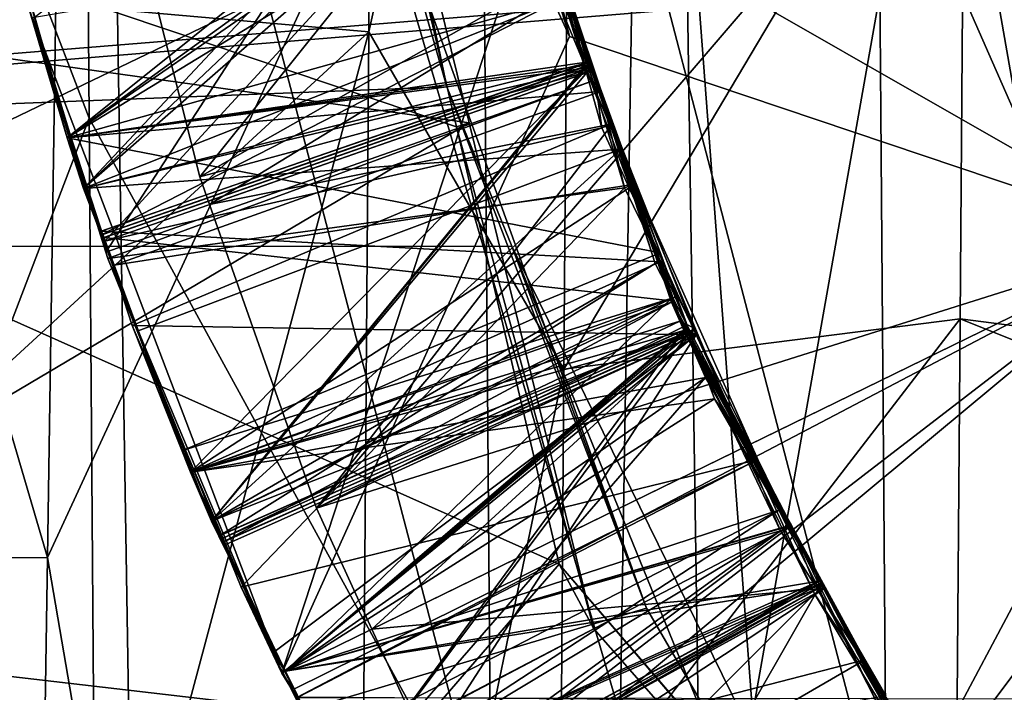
# Model space of a CAD drawing. Extents: x 0 to 200, y 18 to 95.
# Tile 104 of 256: x 71.071 to 71.568, y 46.339 to 46.679. Entities that reach past the tile are written whole.
import ezdxf

# ---------------------------------------------------------------- set-up
doc = ezdxf.new("R2010")
doc.units = 0

msp = doc.modelspace()

# ---------------------------------------------------------------- linework, layer by layer
for points in [[(72.962791, 48.726555, 262.75), (71.555473, 46.822838, 262.75), (71.652405, 46.568222, 262.75)], [(71.555473, 46.822838, 257.75), (71.752922, 47.947014, 257.75), (71.652405, 46.568222, 257.75)], [(71.212807, 46.999332, 262.25296), (69.199997, 47.889721, 262.275116), (69.199997, 46.564312, 262.275116)], [(91.499992, 43.477016, 264.504822), (33.5, 47.227016, 263.5), (33.5, 43.477016, 264.504822)], [(91.499992, 47.227016, 263.5), (33.5, 47.227016, 263.5), (91.499992, 43.477016, 264.504822)], [(91.499992, 47.227016, 278.5), (91.499992, 43.477016, 277.495178), (33.5, 43.477016, 277.495178)], [(33.5, 47.227016, 278.5), (91.499992, 47.227016, 278.5), (33.5, 43.477016, 277.495178)], [(118.275154, 47.227016, 282.913177), (34.499989, 47.227016, 282.913177), (34.840733, 44.638824, 282.572418)], [(117.93441, 44.638824, 282.572418), (118.275154, 47.227016, 282.913177), (34.840733, 44.638824, 282.572418)], [(98.275146, 47.227016, 262.913177), (98.615891, 44.638824, 263.253906), (54.159252, 44.638824, 263.253906)], [(54.499992, 47.227016, 262.913177), (98.275146, 47.227016, 262.913177), (54.159252, 44.638824, 263.253906)], [(59.876041, 45.735664, 34.147179), (77.999992, 47.227016, 34), (77.999992, 43.96973, 34.450539)], [(59.999084, 47.070038, 34.001026), (77.999992, 47.227016, 34), (59.876041, 45.735664, 34.147179)], [(77.999992, 47.227016, 58), (59.879162, 45.749619, 57.857403), (77.999992, 43.96973, 57.549461)], [(77.999992, 47.227016, 58), (59.999996, 47.227016, 57.999981), (59.879162, 45.749619, 57.857403)], [(66.999992, 47.227016, 257), (71.297775, 46.626793, 257.018372), (66.999992, 44.077702, 257.358826)], [(122.799995, 44.077702, 284.641174), (66.999992, 47.227016, 285), (66.999992, 44.077702, 284.641174)], [(122.799995, 47.227016, 285), (66.999992, 47.227016, 285), (122.799995, 44.077702, 284.641174)], [(66.999992, 47.227016, 257), (71.149986, 47.227016, 257), (71.297775, 46.626793, 257.018372)], [(68.999992, 47.227016, 262.75), (76.999992, 43.102016, 263.855286), (68.999992, 43.102016, 263.855286)], [(68.999992, 47.227016, 262.75), (76.999992, 47.227016, 262.75), (76.999992, 43.102016, 263.855286)], [(76.999992, 47.227016, 279.25), (68.999992, 47.227016, 279.25), (68.999992, 43.102016, 278.144714)], [(76.999992, 43.102016, 278.144714), (76.999992, 47.227016, 279.25), (68.999992, 43.102016, 278.144714)], [(69.199997, 47.227016, 260.25), (71.243805, 46.846558, 260.258087), (69.199997, 45.729092, 260.354858)], [(71.343292, 46.403694, 260.131317), (69.499992, 47.227016, 260.100006), (69.499992, 44.268314, 260.509247)], [(69.499992, 47.227016, 281.899994), (74.999992, 47.227016, 281.899994), (69.499992, 44.268314, 281.490784)], [(74.999992, 47.227016, 281.899994), (74.999992, 44.326035, 281.237854), (69.499992, 44.268314, 281.490784)], [(71.291382, 46.624821, 260.122894), (69.499992, 47.227016, 260.100006), (71.343292, 46.403694, 260.131317)], [(71.149986, 47.227016, 260.100006), (69.499992, 47.227016, 260.100006), (71.291382, 46.624821, 260.122894)], [(70.888672, 47.227016, 56), (71.11132, 47.227016, 56), (70.899139, 46.569599, 55.978367)], [(70.899139, 46.569599, 55.978367), (71.11132, 47.227016, 56), (71.127335, 46.230286, 55.880077)], [(71.127335, 46.230286, 55.880077), (71.11132, 47.227016, 56), (71.415817, 46.185005, 56.444756)], [(71.11132, 47.227016, 56), (71.399994, 47.227016, 56.5), (71.415817, 46.185005, 56.444756)], [(71.297775, 46.626793, 257.018372), (71.149986, 47.227016, 257), (71.291382, 46.624821, 260.122894)], [(71.149986, 47.227016, 257), (71.149986, 47.227016, 260.100006), (71.291382, 46.624821, 260.122894)], [(71.611313, 47.227016, 36), (71.385971, 47.059006, 36.020214), (71.600845, 46.569599, 36.021633)], [(71.399994, 47.227016, 56.5), (71.599991, 47.227016, 56.5), (71.415817, 46.185005, 56.444756)], [(71.599991, 47.227016, 56.5), (71.611137, 46.368774, 56.463089), (71.415817, 46.185005, 56.444756)], [(71.548386, 46.843639, 35.853836), (71.751328, 47.227127, 35.503452), (71.745827, 46.501907, 35.527184)], [(71.60141, 47.215786, 56.496178), (71.502708, 47.045021, 56.495098), (71.607239, 46.447762, 56.471043)], [(71.247124, 46.672775, 35.521088), (71.35054, 47.136913, 35.500496), (71.345726, 46.50219, 35.532345)], [(71.24865, 46.87368, 35.505947), (71.35054, 47.136913, 35.500496), (71.247124, 46.672775, 35.521088)], [(71.35054, 47.136913, 35.500496), (71.548386, 46.843639, 35.853836), (71.345726, 46.50219, 35.532345)], [(71.385971, 47.059006, 36.020214), (71.084671, 46.40696, 35.528522), (71.350555, 44.855007, 36.285393)], [(71.385971, 47.059006, 36.020214), (71.094391, 47.045795, 35.554409), (71.084671, 46.40696, 35.528522)], [(71.385971, 47.059006, 36.020214), (71.350555, 44.855007, 36.285393), (71.569328, 44.628239, 36.386425)], [(71.600845, 46.569599, 36.021633), (71.385971, 47.059006, 36.020214), (71.569328, 44.628239, 36.386425)], [(71.302773, 47.051968, 56.131947), (71.102661, 47.045006, 56.489376), (71.309006, 46.25798, 56.088478)], [(71.508644, 46.262394, 56.455597), (71.302773, 47.051968, 56.131947), (71.309006, 46.25798, 56.088478)], [(71.502708, 47.045021, 56.495098), (71.302773, 47.051968, 56.131947), (71.508644, 46.262394, 56.455597)], [(71.084671, 46.40696, 35.528522), (70.89724, 47.045879, 35.559433), (70.887489, 46.406128, 35.533566)], [(71.094391, 47.045795, 35.554409), (70.89724, 47.045879, 35.559433), (71.084671, 46.40696, 35.528522)], [(71.102661, 47.045006, 56.489376), (71.003937, 46.89484, 56.49469), (71.105812, 46.629112, 56.482933)], [(71.102661, 47.045006, 56.489376), (71.105812, 46.629112, 56.482933), (71.309006, 46.25798, 56.088478)], [(71.607239, 46.447762, 56.471043), (71.502708, 47.045021, 56.495098), (71.508644, 46.262394, 56.455597)], [(71.244476, 46.847, 262.26001), (71.212807, 46.999332, 262.25296), (69.199997, 46.564312, 262.275116)], [(71.105812, 46.629112, 56.482933), (71.003937, 46.89484, 56.49469), (71.007896, 46.373207, 56.456577)], [(71.047188, 46.690567, 35.873383), (71.24865, 46.87368, 35.505947), (71.247124, 46.672775, 35.521088)], [(71.286484, 46.644966, 262.269379), (71.244476, 46.847, 262.26001), (69.199997, 46.564312, 262.275116)], [(71.078087, 46.680218, 262.122498), (71.300827, 46.849224, 261.967438), (71.114197, 46.561466, 262.129395)], [(71.300827, 46.849224, 261.967438), (71.360321, 46.648109, 261.980865), (71.114197, 46.561466, 262.129395)], [(71.263992, 46.723923, 260.26178), (71.244476, 46.847, 262.26001), (71.286484, 46.644966, 262.269379)], [(71.300827, 46.849224, 261.967438), (71.321632, 46.757572, 261.80127), (71.360321, 46.648109, 261.980865)], [(71.243805, 46.846558, 260.258087), (71.263992, 46.723923, 260.26178), (69.199997, 45.729092, 260.354858)], [(71.548386, 46.843639, 35.853836), (71.545898, 46.527771, 35.888931), (71.345726, 46.50219, 35.532345)], [(71.545898, 46.527771, 35.888931), (71.548386, 46.843639, 35.853836), (71.745827, 46.501907, 35.527184)], [(71.135094, 46.705166, 258.188446), (71.555473, 46.822838, 257.75), (71.161751, 46.599415, 258.192413)], [(71.161751, 46.599415, 258.192413), (71.555473, 46.822838, 257.75), (71.166641, 46.585529, 258.192963)], [(71.166641, 46.585529, 258.192963), (71.555473, 46.822838, 257.75), (71.220634, 46.43206, 258.198853)], [(71.555473, 46.822838, 257.75), (71.652405, 46.568222, 257.75), (71.220634, 46.43206, 258.198853)], [(71.555473, 46.822838, 262.75), (71.321724, 46.757439, 262.507263), (71.652405, 46.568222, 262.75)], [(71.075905, 46.688663, 261.421967), (71.307755, 46.812164, 261.269836), (71.102921, 46.593681, 261.42749)], [(71.307755, 46.812164, 261.269836), (71.374435, 46.613422, 261.283264), (71.102921, 46.593681, 261.42749)], [(71.307755, 46.812164, 261.269836), (71.317329, 46.773151, 261.10025), (71.374435, 46.613422, 261.283264)], [(71.312271, 46.793793, 260.399048), (71.075851, 46.688622, 260.25293), (71.094597, 46.61919, 260.256927)], [(71.075905, 46.688663, 260.721985), (71.314774, 46.794586, 260.571045), (71.102921, 46.593681, 260.727478)], [(71.359291, 46.657787, 260.408234), (71.312271, 46.793793, 260.399048), (71.094597, 46.61919, 260.256927)], [(71.314774, 46.794586, 260.571045), (71.35894, 46.657536, 260.580261), (71.102921, 46.593681, 260.727478)], [(71.314774, 46.794586, 260.571045), (71.312271, 46.793793, 260.399048), (71.35894, 46.657536, 260.580261)], [(71.312271, 46.793793, 260.399048), (71.359291, 46.657787, 260.408234), (71.35894, 46.657536, 260.580261)], [(71.074295, 46.688221, 258.621979), (71.318832, 46.790802, 258.471344), (71.113663, 46.566956, 258.629089)], [(71.318832, 46.790802, 258.471344), (71.357147, 46.652031, 258.48056), (71.113663, 46.566956, 258.629089)], [(71.313957, 46.789509, 258.299347), (71.135094, 46.705166, 258.188446), (71.161751, 46.599415, 258.192413)], [(71.360817, 46.653439, 258.308533), (71.313957, 46.789509, 258.299347), (71.161751, 46.599415, 258.192413)], [(71.318832, 46.790802, 258.471344), (71.313957, 46.789509, 258.299347), (71.357147, 46.652031, 258.48056)], [(71.313957, 46.789509, 258.299347), (71.360817, 46.653439, 258.308533), (71.357147, 46.652031, 258.48056)], [(71.31678, 46.779961, 258.999969), (71.075851, 46.688622, 258.852936), (71.094597, 46.61919, 258.856934)], [(71.075905, 46.688663, 259.321991), (71.315681, 46.779583, 259.171967), (71.102921, 46.593681, 259.327484)], [(71.360306, 46.654915, 259.008453), (71.31678, 46.779961, 258.999969), (71.094597, 46.61919, 258.856934)], [(71.315681, 46.779583, 259.171967), (71.359077, 46.65448, 259.18045), (71.102921, 46.593681, 259.327484)], [(71.315681, 46.779583, 259.171967), (71.31678, 46.779961, 258.999969), (71.359077, 46.65448, 259.18045)], [(71.31678, 46.779961, 258.999969), (71.360306, 46.654915, 259.008453), (71.359077, 46.65448, 259.18045)], [(71.317329, 46.773151, 261.10025), (71.075851, 46.688622, 260.952911), (71.094597, 46.61919, 260.956909)], [(71.317329, 46.773151, 261.10025), (71.094597, 46.61919, 260.956909), (71.394371, 46.560997, 261.114685)], [(71.374435, 46.613422, 261.283264), (71.317329, 46.773151, 261.10025), (71.394371, 46.560997, 261.114685)], [(71.321632, 46.757572, 261.80127), (71.075851, 46.688622, 261.652924), (71.094597, 46.61919, 261.656921)], [(71.364212, 46.642677, 261.809113), (71.321632, 46.757572, 261.80127), (71.094597, 46.61919, 261.656921)], [(71.360321, 46.648109, 261.980865), (71.321632, 46.757572, 261.80127), (71.364212, 46.642677, 261.809113)], [(71.321724, 46.757439, 262.507263), (71.348511, 46.670513, 262.507263), (71.652405, 46.568222, 262.75)], [(71.321724, 46.757439, 262.507263), (71.335175, 46.724495, 262.503693), (71.348511, 46.670513, 262.507263)], [(71.263992, 46.723923, 260.26178), (71.387451, 46.381474, 260.283295), (69.199997, 45.729092, 260.354858)], [(71.263992, 46.723923, 260.26178), (71.286484, 46.644966, 262.269379), (71.387451, 46.381474, 260.283295)], [(71.335175, 46.724495, 262.503693), (71.325142, 46.72192, 262.498871), (71.348511, 46.670513, 262.507263)], [(71.325142, 46.72192, 262.498871), (71.077072, 46.679966, 262.25), (71.203209, 46.348621, 262.25)], [(71.348511, 46.670513, 262.507263), (71.325142, 46.72192, 262.498871), (71.203209, 46.348621, 262.25)], [(71.047188, 46.690567, 35.873383), (71.247124, 46.672775, 35.521088), (71.045593, 46.487537, 35.873318)], [(71.075851, 46.688622, 258.852936), (71.074295, 46.688221, 258.621979), (71.094597, 46.61919, 258.856934)], [(71.094597, 46.61919, 258.856934), (71.074295, 46.688221, 258.621979), (71.113663, 46.566956, 258.629089)], [(71.348099, 46.690376, 259.706055), (71.075851, 46.688622, 259.552917), (71.094597, 46.61919, 259.556915)], [(71.075851, 46.688622, 259.552917), (71.075905, 46.688663, 259.321991), (71.094597, 46.61919, 259.556915)], [(71.075851, 46.688622, 260.25293), (71.075905, 46.688663, 260.021973), (71.094597, 46.61919, 260.256927)], [(71.075851, 46.688622, 260.952911), (71.075905, 46.688663, 260.721985), (71.094597, 46.61919, 260.956909)], [(71.075851, 46.688622, 261.652924), (71.075905, 46.688663, 261.421967), (71.094597, 46.61919, 261.656921)], [(71.094597, 46.61919, 259.556915), (71.075905, 46.688663, 259.321991), (71.102921, 46.593681, 259.327484)], [(71.094597, 46.61919, 260.256927), (71.075905, 46.688663, 260.021973), (71.102921, 46.593681, 260.027466)], [(71.075905, 46.688663, 260.021973), (71.342628, 46.688496, 259.878052), (71.102921, 46.593681, 260.027466)], [(71.094597, 46.61919, 260.956909), (71.075905, 46.688663, 260.721985), (71.102921, 46.593681, 260.727478)], [(71.094597, 46.61919, 261.656921), (71.075905, 46.688663, 261.421967), (71.102921, 46.593681, 261.42749)], [(71.359779, 46.656322, 259.708344), (71.348099, 46.690376, 259.706055), (71.094597, 46.61919, 259.556915)], [(71.102921, 46.593681, 260.027466), (71.342628, 46.688496, 259.878052), (71.111969, 46.570164, 260.0289)], [(71.342628, 46.688496, 259.878052), (71.356522, 46.655392, 259.880341), (71.111969, 46.570164, 260.0289)], [(71.342628, 46.688496, 259.878052), (71.348099, 46.690376, 259.706055), (71.356522, 46.655392, 259.880341)], [(71.348099, 46.690376, 259.706055), (71.359779, 46.656322, 259.708344), (71.356522, 46.655392, 259.880341)], [(71.077072, 46.679966, 262.25), (71.078087, 46.680218, 262.122498), (71.114197, 46.561466, 262.129395)], [(71.077072, 46.679966, 262.25), (71.115173, 46.558258, 262.129578), (71.203209, 46.348621, 262.25)], [(71.077072, 46.679966, 262.25), (71.114197, 46.561466, 262.129395), (71.115173, 46.558258, 262.129578)], [(71.247124, 46.672775, 35.521088), (71.242035, 46.003422, 35.571537), (71.040955, 45.902599, 35.959541)], [(71.045593, 46.487537, 35.873318), (71.247124, 46.672775, 35.521088), (71.040955, 45.902599, 35.959541)], [(71.652405, 46.568222, 262.75), (71.348511, 46.670513, 262.507263), (71.203209, 46.348621, 262.25)], [(71.247124, 46.672775, 35.521088), (71.345726, 46.50219, 35.532345), (71.242035, 46.003422, 35.571537)], [(71.359291, 46.657787, 260.408234), (71.094597, 46.61919, 260.256927), (71.112015, 46.572041, 260.259735)], [(71.359779, 46.656322, 259.708344), (71.094597, 46.61919, 259.556915), (71.112617, 46.570393, 259.559814)], [(71.360306, 46.654915, 259.008453), (71.094597, 46.61919, 258.856934), (71.113228, 46.568748, 258.859924)], [(71.102921, 46.593681, 260.727478), (71.35894, 46.657536, 260.580261), (71.111336, 46.5718, 260.72879)], [(71.102921, 46.593681, 259.327484), (71.359077, 46.65448, 259.18045), (71.112595, 46.568527, 259.328979)], [(71.111336, 46.5718, 260.72879), (71.35894, 46.657536, 260.580261), (71.167633, 46.425476, 260.737518)], [(71.111969, 46.570164, 260.0289), (71.356522, 46.655392, 259.880341), (71.167633, 46.425476, 260.037537)], [(71.359291, 46.657787, 260.408234), (71.112015, 46.572041, 260.259735), (71.394287, 46.556557, 260.4151)], [(71.112595, 46.568527, 259.328979), (71.359077, 46.65448, 259.18045), (71.167633, 46.425476, 259.337524)], [(71.359779, 46.656322, 259.708344), (71.112617, 46.570393, 259.559814), (71.157043, 46.45013, 259.566986)], [(71.360306, 46.654915, 259.008453), (71.113228, 46.568748, 258.859924), (71.401466, 46.536648, 259.016479)], [(71.404297, 46.526447, 259.717133), (71.359779, 46.656322, 259.708344), (71.157043, 46.45013, 259.566986)], [(71.360817, 46.653439, 258.308533), (71.161751, 46.599415, 258.192413), (71.166641, 46.585529, 258.192963)], [(71.370201, 46.626209, 258.310394), (71.360817, 46.653439, 258.308533), (71.166641, 46.585529, 258.192963)], [(71.35894, 46.657536, 260.580261), (71.391762, 46.555687, 260.587097), (71.167633, 46.425476, 260.737518)], [(71.356522, 46.655392, 259.880341), (71.412247, 46.522625, 259.889557), (71.167633, 46.425476, 260.037537)], [(71.359077, 46.65448, 259.18045), (71.400116, 46.536175, 259.188477), (71.167633, 46.425476, 259.337524)], [(71.356522, 46.655392, 259.880341), (71.359779, 46.656322, 259.708344), (71.404297, 46.526447, 259.717133)], [(71.356522, 46.655392, 259.880341), (71.404297, 46.526447, 259.717133), (71.412247, 46.522625, 259.889557)], [(71.357147, 46.652031, 258.48056), (71.360817, 46.653439, 258.308533), (71.364792, 46.624348, 258.482391)], [(71.35894, 46.657536, 260.580261), (71.359291, 46.657787, 260.408234), (71.391762, 46.555687, 260.587097)], [(71.359077, 46.65448, 259.18045), (71.360306, 46.654915, 259.008453), (71.400116, 46.536175, 259.188477)], [(71.359291, 46.657787, 260.408234), (71.394287, 46.556557, 260.4151), (71.391762, 46.555687, 260.587097)], [(71.360306, 46.654915, 259.008453), (71.401466, 46.536648, 259.016479), (71.400116, 46.536175, 259.188477)], [(71.360817, 46.653439, 258.308533), (71.370201, 46.626209, 258.310394), (71.364792, 46.624348, 258.482391)], [(71.357147, 46.652031, 258.48056), (71.364792, 46.624348, 258.482391), (71.113663, 46.566956, 258.629089)], [(71.114197, 46.561466, 262.129395), (71.360321, 46.648109, 261.980865), (71.115173, 46.558258, 262.129578)], [(71.360321, 46.648109, 261.980865), (71.376335, 46.593941, 261.984467), (71.115173, 46.558258, 262.129578)], [(71.360321, 46.648109, 261.980865), (71.364212, 46.642677, 261.809113), (71.376335, 46.593941, 261.984467)], [(71.319321, 46.564415, 262.276337), (71.286484, 46.644966, 262.269379), (69.199997, 46.564312, 262.275116)], [(71.286484, 46.644966, 262.269379), (71.319321, 46.564415, 262.276337), (71.387451, 46.381474, 260.283295)], [(71.364212, 46.642677, 261.809113), (71.094597, 46.61919, 261.656921), (71.118378, 46.554802, 261.660736)], [(71.381554, 46.595863, 261.812317), (71.364212, 46.642677, 261.809113), (71.118378, 46.554802, 261.660736)], [(71.364212, 46.642677, 261.809113), (71.381554, 46.595863, 261.812317), (71.376335, 46.593941, 261.984467)], [(71.105812, 46.629112, 56.482933), (71.007896, 46.373207, 56.456577), (71.108902, 46.224773, 56.442913)], [(71.309006, 46.25798, 56.088478), (71.105812, 46.629112, 56.482933), (71.108902, 46.224773, 56.442913)], [(71.297775, 46.626793, 257.018372), (71.360741, 46.371063, 257.026184), (66.999992, 44.077702, 257.358826)], [(71.113663, 46.566956, 258.629089), (71.364792, 46.624348, 258.482391), (71.127495, 46.52433, 258.631592)], [(71.127495, 46.52433, 258.631592), (71.364792, 46.624348, 258.482391), (71.412506, 46.519573, 258.489746)], [(71.370201, 46.626209, 258.310394), (71.166641, 46.585529, 258.192963), (71.220634, 46.43206, 258.198853)], [(71.405571, 46.523514, 258.317352), (71.370201, 46.626209, 258.310394), (71.220634, 46.43206, 258.198853)], [(71.297775, 46.626793, 257.018372), (71.291382, 46.624821, 260.122894), (71.360741, 46.371063, 257.026184)], [(71.291382, 46.624821, 260.122894), (71.343292, 46.403694, 260.131317), (71.360741, 46.371063, 257.026184)], [(71.364792, 46.624348, 258.482391), (71.370201, 46.626209, 258.310394), (71.412506, 46.519573, 258.489746)], [(71.370201, 46.626209, 258.310394), (71.405571, 46.523514, 258.317352), (71.412506, 46.519573, 258.489746)], [(71.394371, 46.560997, 261.114685), (71.094597, 46.61919, 260.956909), (71.152992, 46.461109, 260.966309)], [(71.094597, 46.61919, 260.956909), (71.111336, 46.5718, 260.72879), (71.152992, 46.461109, 260.966309)], [(71.094597, 46.61919, 261.656921), (71.102921, 46.593681, 261.42749), (71.118378, 46.554802, 261.660736)], [(71.113228, 46.568748, 258.859924), (71.094597, 46.61919, 258.856934), (71.113663, 46.566956, 258.629089)], [(71.094597, 46.61919, 259.556915), (71.102921, 46.593681, 259.327484), (71.112617, 46.570393, 259.559814)], [(71.094597, 46.61919, 260.956909), (71.102921, 46.593681, 260.727478), (71.111336, 46.5718, 260.72879)], [(71.094597, 46.61919, 260.256927), (71.102921, 46.593681, 260.027466), (71.112015, 46.572041, 260.259735)], [(71.102921, 46.593681, 261.42749), (71.374435, 46.613422, 261.283264), (71.13063, 46.521652, 261.431793)], [(71.13063, 46.521652, 261.431793), (71.374435, 46.613422, 261.283264), (71.167633, 46.425476, 261.437531)], [(71.374435, 46.613422, 261.283264), (71.399803, 46.537834, 261.288361), (71.167633, 46.425476, 261.437531)], [(71.374435, 46.613422, 261.283264), (71.394371, 46.560997, 261.114685), (71.399803, 46.537834, 261.288361)], [(71.118378, 46.554802, 261.660736), (71.102921, 46.593681, 261.42749), (71.13063, 46.521652, 261.431793)], [(71.112617, 46.570393, 259.559814), (71.102921, 46.593681, 259.327484), (71.112595, 46.568527, 259.328979)], [(71.112015, 46.572041, 260.259735), (71.102921, 46.593681, 260.027466), (71.111969, 46.570164, 260.0289)], [(71.115173, 46.558258, 262.129578), (71.376335, 46.593941, 261.984467), (71.182617, 46.391991, 262.139587)], [(71.381554, 46.595863, 261.812317), (71.118378, 46.554802, 261.660736), (71.157043, 46.45013, 261.666962)], [(71.421806, 46.487213, 261.819733), (71.381554, 46.595863, 261.812317), (71.157043, 46.45013, 261.666962)], [(71.376335, 46.593941, 261.984467), (71.443657, 46.456554, 261.994263), (71.182617, 46.391991, 262.139587)], [(71.376335, 46.593941, 261.984467), (71.381554, 46.595863, 261.812317), (71.443657, 46.456554, 261.994263)], [(71.381554, 46.595863, 261.812317), (71.421806, 46.487213, 261.819733), (71.443657, 46.456554, 261.994263)], [(70.899139, 46.569599, 55.978367), (71.127335, 46.230286, 55.880077), (70.931297, 44.588192, 55.606049)], [(71.152992, 46.461109, 260.966309), (71.111336, 46.5718, 260.72879), (71.167633, 46.425476, 260.737518)], [(71.112015, 46.572041, 260.259735), (71.111969, 46.570164, 260.0289), (71.157043, 46.45013, 260.266968)], [(71.157043, 46.45013, 260.266968), (71.111969, 46.570164, 260.0289), (71.167633, 46.425476, 260.037537)], [(71.394287, 46.556557, 260.4151), (71.112015, 46.572041, 260.259735), (71.157043, 46.45013, 260.266968)], [(71.112617, 46.570393, 259.559814), (71.112595, 46.568527, 259.328979), (71.157043, 46.45013, 259.566986)], [(71.157043, 46.45013, 259.566986), (71.112595, 46.568527, 259.328979), (71.167633, 46.425476, 259.337524)], [(71.401466, 46.536648, 259.016479), (71.113228, 46.568748, 258.859924), (71.157043, 46.45013, 258.866974)], [(71.113228, 46.568748, 258.859924), (71.127495, 46.52433, 258.631592), (71.157043, 46.45013, 258.866974)], [(71.113228, 46.568748, 258.859924), (71.113663, 46.566956, 258.629089), (71.127495, 46.52433, 258.631592)], [(71.319321, 46.564415, 262.276337), (69.199997, 46.564312, 262.275116), (71.425049, 46.305069, 262.298706)], [(71.425049, 46.305069, 262.298706), (69.199997, 46.564312, 262.275116), (69.199997, 45.254108, 262.475311)], [(71.652405, 46.568222, 262.75), (71.203209, 46.348621, 262.25), (71.210754, 46.336197, 262.25)], [(71.652405, 46.568222, 262.75), (71.210754, 46.336197, 262.25), (71.7938, 46.335335, 262.75)], [(71.220634, 46.43206, 258.198853), (71.652405, 46.568222, 257.75), (71.248695, 46.370804, 258.201294)], [(71.248695, 46.370804, 258.201294), (71.652405, 46.568222, 257.75), (71.287102, 46.286957, 258.20462)], [(71.287102, 46.286957, 258.20462), (71.652405, 46.568222, 257.75), (71.29464, 46.270496, 258.205292)], [(71.652405, 46.568222, 257.75), (71.7938, 46.335335, 257.75), (71.29464, 46.270496, 258.205292)], [(71.387451, 46.381474, 260.283295), (71.319321, 46.564415, 262.276337), (71.527489, 46.140526, 260.305878)], [(71.319321, 46.564415, 262.276337), (71.425049, 46.305069, 262.298706), (71.527489, 46.140526, 260.305878)], [(71.402435, 46.538784, 261.116211), (71.394371, 46.560997, 261.114685), (71.152992, 46.461109, 260.966309)], [(71.394371, 46.560997, 261.114685), (71.402435, 46.538784, 261.116211), (71.399803, 46.537834, 261.288361)], [(71.115173, 46.558258, 262.129578), (71.182617, 46.391991, 262.139587), (71.203209, 46.348621, 262.25)], [(71.118378, 46.554802, 261.660736), (71.13063, 46.521652, 261.431793), (71.157043, 46.45013, 261.666962)], [(71.406296, 46.521805, 260.41745), (71.394287, 46.556557, 260.4151), (71.157043, 46.45013, 260.266968)], [(71.167633, 46.425476, 260.737518), (71.391762, 46.555687, 260.587097), (71.171379, 46.417866, 260.738007)], [(71.391762, 46.555687, 260.587097), (71.40873, 46.523056, 260.589447), (71.171379, 46.417866, 260.738007)], [(71.391762, 46.555687, 260.587097), (71.394287, 46.556557, 260.4151), (71.40873, 46.523056, 260.589447)], [(71.40873, 46.523056, 260.589447), (71.394287, 46.556557, 260.4151), (71.406296, 46.521805, 260.41745)], [(71.402435, 46.538784, 261.116211), (71.152992, 46.461109, 260.966309), (71.157043, 46.45013, 260.96698)], [(71.417236, 46.49802, 261.118988), (71.402435, 46.538784, 261.116211), (71.157043, 46.45013, 260.96698)], [(71.399803, 46.537834, 261.288361), (71.402435, 46.538784, 261.116211), (71.417236, 46.49802, 261.118988)], [(71.4076, 46.51902, 259.01767), (71.401466, 46.536648, 259.016479), (71.157043, 46.45013, 258.866974)], [(71.167633, 46.425476, 261.437531), (71.399803, 46.537834, 261.288361), (71.205025, 46.349518, 261.44223)], [(71.167633, 46.425476, 259.337524), (71.400116, 46.536175, 259.188477), (71.172935, 46.414703, 259.338196)], [(71.400116, 46.536175, 259.188477), (71.408913, 46.519718, 259.189667), (71.172935, 46.414703, 259.338196)], [(71.399803, 46.537834, 261.288361), (71.460732, 46.423267, 261.296661), (71.205025, 46.349518, 261.44223)], [(71.399803, 46.537834, 261.288361), (71.417236, 46.49802, 261.118988), (71.460732, 46.423267, 261.296661)], [(71.400116, 46.536175, 259.188477), (71.401466, 46.536648, 259.016479), (71.4076, 46.51902, 259.01767)], [(71.408913, 46.519718, 259.189667), (71.400116, 46.536175, 259.188477), (71.4076, 46.51902, 259.01767)], [(71.157043, 46.45013, 258.866974), (71.127495, 46.52433, 258.631592), (71.17485, 46.413586, 258.638275)], [(71.127495, 46.52433, 258.631592), (71.412506, 46.519573, 258.489746), (71.17485, 46.413586, 258.638275)], [(71.404297, 46.526447, 259.717133), (71.157043, 46.45013, 259.566986), (71.172966, 46.416656, 259.569031)], [(71.40744, 46.520668, 259.71756), (71.404297, 46.526447, 259.717133), (71.172966, 46.416656, 259.569031)], [(71.343918, 46.265179, 35.544235), (71.545898, 46.527771, 35.888931), (71.539658, 45.737431, 35.976738)], [(71.345726, 46.50219, 35.532345), (71.545898, 46.527771, 35.888931), (71.343918, 46.265179, 35.544235)], [(71.412247, 46.522625, 259.889557), (71.404297, 46.526447, 259.717133), (71.40744, 46.520668, 259.71756)], [(71.545898, 46.527771, 35.888931), (71.745415, 46.447762, 35.528957), (71.539658, 45.737431, 35.976738)], [(71.545898, 46.527771, 35.888931), (71.745827, 46.501907, 35.527184), (71.745415, 46.447762, 35.528957)], [(71.157043, 46.45013, 261.666962), (71.13063, 46.521652, 261.431793), (71.167633, 46.425476, 261.437531)], [(71.406296, 46.521805, 260.41745), (71.157043, 46.45013, 260.266968), (71.172211, 46.418255, 260.268951)], [(71.4076, 46.51902, 259.01767), (71.157043, 46.45013, 258.866974), (71.173729, 46.415073, 258.869141)], [(71.167633, 46.425476, 260.037537), (71.412247, 46.522625, 259.889557), (71.172165, 46.416279, 260.038116)], [(71.171379, 46.417866, 260.738007), (71.40873, 46.523056, 260.589447), (71.205025, 46.349518, 260.742249)], [(71.172165, 46.416279, 260.038116), (71.412247, 46.522625, 259.889557), (71.205025, 46.349518, 260.042236)], [(71.406296, 46.521805, 260.41745), (71.172211, 46.418255, 260.268951), (71.204948, 46.349445, 260.273193)], [(71.172935, 46.414703, 259.338196), (71.408913, 46.519718, 259.189667), (71.205025, 46.349518, 259.342255)], [(71.40744, 46.520668, 259.71756), (71.172966, 46.416656, 259.569031), (71.204948, 46.349445, 259.573181)], [(71.4076, 46.51902, 259.01767), (71.173729, 46.415073, 258.869141), (71.204948, 46.349445, 258.873199)], [(71.17485, 46.413586, 258.638275), (71.412506, 46.519573, 258.489746), (71.198357, 46.35862, 258.641632)], [(71.198357, 46.35862, 258.641632), (71.412506, 46.519573, 258.489746), (71.203629, 46.348846, 258.642242)], [(71.203629, 46.348846, 258.642242), (71.412506, 46.519573, 258.489746), (71.248398, 46.265759, 258.647491)], [(71.406296, 46.521805, 260.41745), (71.204948, 46.349445, 260.273193), (71.234474, 46.287376, 260.277008)], [(71.460251, 46.423412, 259.72464), (71.40744, 46.520668, 259.71756), (71.204948, 46.349445, 259.573181)], [(71.4076, 46.51902, 259.01767), (71.204948, 46.349445, 258.873199), (71.234474, 46.287376, 258.877014)], [(71.40873, 46.523056, 260.589447), (71.475121, 46.395306, 260.598663), (71.205025, 46.349518, 260.742249)], [(71.412247, 46.522625, 259.889557), (71.455078, 46.420605, 259.896637), (71.205025, 46.349518, 260.042236)], [(71.408913, 46.519718, 259.189667), (71.476768, 46.392765, 259.198883), (71.205025, 46.349518, 259.342255)], [(71.408653, 46.517857, 258.317749), (71.405571, 46.523514, 258.317352), (71.220634, 46.43206, 258.198853)], [(71.474892, 46.395302, 260.426666), (71.406296, 46.521805, 260.41745), (71.234474, 46.287376, 260.277008)], [(71.476341, 46.392582, 259.026855), (71.4076, 46.51902, 259.01767), (71.234474, 46.287376, 258.877014)], [(71.412506, 46.519573, 258.489746), (71.472351, 46.388691, 258.498962), (71.248398, 46.265759, 258.647491)], [(71.412506, 46.519573, 258.489746), (71.405571, 46.523514, 258.317352), (71.408653, 46.517857, 258.317749)], [(71.40873, 46.523056, 260.589447), (71.406296, 46.521805, 260.41745), (71.475121, 46.395306, 260.598663)], [(71.475121, 46.395306, 260.598663), (71.406296, 46.521805, 260.41745), (71.474892, 46.395302, 260.426666)], [(71.412247, 46.522625, 259.889557), (71.40744, 46.520668, 259.71756), (71.455078, 46.420605, 259.896637)], [(71.40744, 46.520668, 259.71756), (71.460251, 46.423412, 259.72464), (71.455078, 46.420605, 259.896637)], [(71.408913, 46.519718, 259.189667), (71.4076, 46.51902, 259.01767), (71.476341, 46.392582, 259.026855)], [(71.412506, 46.519573, 258.489746), (71.408653, 46.517857, 258.317749), (71.472351, 46.388691, 258.498962)], [(71.476768, 46.392765, 259.198883), (71.408913, 46.519718, 259.189667), (71.476341, 46.392582, 259.026855)], [(71.408653, 46.517857, 258.317749), (71.220634, 46.43206, 258.198853), (71.248695, 46.370804, 258.201294)], [(71.477531, 46.391499, 258.326965), (71.408653, 46.517857, 258.317749), (71.248695, 46.370804, 258.201294)], [(71.408653, 46.517857, 258.317749), (71.477531, 46.391499, 258.326965), (71.472351, 46.388691, 258.498962)], [(71.345726, 46.50219, 35.532345), (71.343918, 46.265179, 35.544235), (71.242035, 46.003422, 35.571537)], [(71.417236, 46.49802, 261.118988), (71.157043, 46.45013, 260.96698), (71.204948, 46.349445, 260.973175)], [(71.417236, 46.49802, 261.118988), (71.204948, 46.349445, 260.973175), (71.234474, 46.287376, 260.97702)], [(71.497757, 46.355282, 261.129486), (71.417236, 46.49802, 261.118988), (71.234474, 46.287376, 260.97702)], [(71.460732, 46.423267, 261.296661), (71.417236, 46.49802, 261.118988), (71.497757, 46.355282, 261.129486)], [(71.421806, 46.487213, 261.819733), (71.157043, 46.45013, 261.666962), (71.204948, 46.349445, 261.673187)], [(71.454285, 46.430973, 261.823914), (71.421806, 46.487213, 261.819733), (71.204948, 46.349445, 261.673187)], [(71.443657, 46.456554, 261.994263), (71.421806, 46.487213, 261.819733), (71.454285, 46.430973, 261.823914)], [(71.157043, 46.45013, 260.96698), (71.152992, 46.461109, 260.966309), (71.167633, 46.425476, 260.737518)], [(71.182617, 46.391991, 262.139587), (71.443657, 46.456554, 261.994263), (71.209175, 46.340549, 262.142822)], [(71.209175, 46.340549, 262.142822), (71.443657, 46.456554, 261.994263), (71.211327, 46.336395, 262.143066)], [(71.211327, 46.336395, 262.143066), (71.443657, 46.456554, 261.994263), (71.503502, 46.334393, 262.00296)], [(71.443657, 46.456554, 261.994263), (71.454285, 46.430973, 261.823914), (71.503502, 46.334393, 262.00296)], [(71.157043, 46.45013, 260.96698), (71.171379, 46.417866, 260.738007), (71.204948, 46.349445, 260.973175)], [(71.157043, 46.45013, 261.666962), (71.167633, 46.425476, 261.437531), (71.204948, 46.349445, 261.673187)], [(71.173729, 46.415073, 258.869141), (71.157043, 46.45013, 258.866974), (71.17485, 46.413586, 258.638275)], [(71.157043, 46.45013, 259.566986), (71.167633, 46.425476, 259.337524), (71.172966, 46.416656, 259.569031)], [(71.157043, 46.45013, 260.96698), (71.167633, 46.425476, 260.737518), (71.171379, 46.417866, 260.738007)], [(71.157043, 46.45013, 260.266968), (71.167633, 46.425476, 260.037537), (71.172211, 46.418255, 260.268951)], [(71.607651, 46.394207, 56.464813), (71.607239, 46.447762, 56.471043), (71.508644, 46.262394, 56.455597)], [(71.539658, 45.737431, 35.976738), (71.745415, 46.447762, 35.528957), (71.739594, 45.684757, 35.617748)], [(71.454285, 46.430973, 261.823914), (71.204948, 46.349445, 261.673187), (71.222969, 46.311546, 261.675507)], [(71.454285, 46.430973, 261.823914), (71.222969, 46.311546, 261.675507), (71.234474, 46.287376, 261.677002)], [(71.508423, 46.337219, 261.830841), (71.454285, 46.430973, 261.823914), (71.234474, 46.287376, 261.677002)], [(71.454285, 46.430973, 261.823914), (71.508423, 46.337219, 261.830841), (71.503502, 46.334393, 262.00296)], [(71.167633, 46.425476, 261.437531), (71.205025, 46.349518, 261.44223), (71.204948, 46.349445, 261.673187)], [(71.172966, 46.416656, 259.569031), (71.167633, 46.425476, 259.337524), (71.172935, 46.414703, 259.338196)], [(71.172211, 46.418255, 260.268951), (71.167633, 46.425476, 260.037537), (71.172165, 46.416279, 260.038116)], [(71.460251, 46.423412, 259.72464), (71.204948, 46.349445, 259.573181), (71.234474, 46.287376, 259.577026)], [(71.205025, 46.349518, 261.44223), (71.460732, 46.423267, 261.296661), (71.22847, 46.301895, 261.44519)], [(71.205025, 46.349518, 260.042236), (71.455078, 46.420605, 259.896637), (71.245155, 46.267998, 260.047302)], [(71.22847, 46.301895, 261.44519), (71.460732, 46.423267, 261.296661), (71.247238, 46.263775, 261.447571)], [(71.476105, 46.394203, 259.726776), (71.460251, 46.423412, 259.72464), (71.234474, 46.287376, 259.577026)], [(71.455078, 46.420605, 259.896637), (71.472816, 46.392609, 259.898773), (71.245155, 46.267998, 260.047302)], [(71.460732, 46.423267, 261.296661), (71.53537, 46.282917, 261.306824), (71.247238, 46.263775, 261.447571)], [(71.455078, 46.420605, 259.896637), (71.460251, 46.423412, 259.72464), (71.472816, 46.392609, 259.898773)], [(71.460251, 46.423412, 259.72464), (71.476105, 46.394203, 259.726776), (71.472816, 46.392609, 259.898773)], [(71.460732, 46.423267, 261.296661), (71.497757, 46.355282, 261.129486), (71.53537, 46.282917, 261.306824)], [(71.171379, 46.417866, 260.738007), (71.205025, 46.349518, 260.742249), (71.204948, 46.349445, 260.973175)], [(71.172211, 46.418255, 260.268951), (71.172165, 46.416279, 260.038116), (71.204948, 46.349445, 260.273193)], [(71.172165, 46.416279, 260.038116), (71.205025, 46.349518, 260.042236), (71.204948, 46.349445, 260.273193)], [(71.172966, 46.416656, 259.569031), (71.172935, 46.414703, 259.338196), (71.204948, 46.349445, 259.573181)], [(71.172935, 46.414703, 259.338196), (71.205025, 46.349518, 259.342255), (71.204948, 46.349445, 259.573181)], [(71.173729, 46.415073, 258.869141), (71.198357, 46.35862, 258.641632), (71.204948, 46.349445, 258.873199)], [(71.173729, 46.415073, 258.869141), (71.17485, 46.413586, 258.638275), (71.198357, 46.35862, 258.641632)], [(71.084671, 46.40696, 35.528522), (70.887489, 46.406128, 35.533566), (71.067062, 45.267841, 35.746387)], [(71.084671, 46.40696, 35.528522), (71.067062, 45.267841, 35.746387), (71.350555, 44.855007, 36.285393)], [(71.784607, 45.889629, 260.186371), (71.343292, 46.403694, 260.131317), (69.499992, 44.268314, 260.509247)], [(71.343292, 46.403694, 260.131317), (71.784607, 45.889629, 260.186371), (71.783363, 45.889149, 257.0672)], [(71.360741, 46.371063, 257.026184), (71.343292, 46.403694, 260.131317), (71.783363, 45.889149, 257.0672)], [(71.205025, 46.349518, 260.742249), (71.475121, 46.395306, 260.598663), (71.244377, 46.269585, 260.747192)], [(71.474892, 46.395302, 260.426666), (71.234474, 46.287376, 260.277008), (71.24482, 46.269878, 260.278137)], [(71.476105, 46.394203, 259.726776), (71.234474, 46.287376, 259.577026), (71.24572, 46.268356, 259.578247)], [(71.244377, 46.269585, 260.747192), (71.475121, 46.395306, 260.598663), (71.247238, 46.263775, 260.747559)], [(71.527641, 46.29805, 260.433746), (71.474892, 46.395302, 260.426666), (71.24482, 46.269878, 260.278137)], [(71.476105, 46.394203, 259.726776), (71.24572, 46.268356, 259.578247), (71.326225, 46.132256, 259.587067)], [(71.475121, 46.395306, 260.598663), (71.5261, 46.297222, 260.605743), (71.247238, 46.263775, 260.747559)], [(71.54348, 46.270123, 259.735809), (71.476105, 46.394203, 259.726776), (71.326225, 46.132256, 259.587067)], [(71.472816, 46.392609, 259.898773), (71.476105, 46.394203, 259.726776), (71.54348, 46.270123, 259.735809)], [(71.475121, 46.395306, 260.598663), (71.474892, 46.395302, 260.426666), (71.5261, 46.297222, 260.605743)], [(71.474892, 46.395302, 260.426666), (71.527641, 46.29805, 260.433746), (71.5261, 46.297222, 260.605743)], [(71.607651, 46.394207, 56.464813), (71.508644, 46.262394, 56.455597), (71.508934, 46.22406, 56.450447)], [(71.607651, 46.394207, 56.464813), (71.508934, 46.22406, 56.450447), (71.613853, 45.580887, 56.370163)], [(71.203209, 46.348621, 262.25), (71.182617, 46.391991, 262.139587), (71.209175, 46.340549, 262.142822)], [(71.205025, 46.349518, 259.342255), (71.476768, 46.392765, 259.198883), (71.245934, 46.266415, 259.347412)], [(71.476341, 46.392582, 259.026855), (71.234474, 46.287376, 258.877014), (71.246628, 46.26683, 258.878357)], [(71.245155, 46.267998, 260.047302), (71.472816, 46.392609, 259.898773), (71.247238, 46.263775, 260.047577)], [(71.245934, 46.266415, 259.347412), (71.476768, 46.392765, 259.198883), (71.247238, 46.263775, 259.347565)], [(71.53746, 46.280155, 259.035065), (71.476341, 46.392582, 259.026855), (71.246628, 46.26683, 258.878357)], [(71.476768, 46.392765, 259.198883), (71.537071, 46.279949, 259.207062), (71.247238, 46.263775, 259.347565)], [(71.472816, 46.392609, 259.898773), (71.549896, 46.271011, 259.90799), (71.247238, 46.263775, 260.047577)], [(71.477531, 46.391499, 258.326965), (71.248695, 46.370804, 258.201294), (71.287102, 46.286957, 258.20462)], [(71.477531, 46.391499, 258.326965), (71.287102, 46.286957, 258.20462), (71.29464, 46.270496, 258.205292)], [(71.477531, 46.391499, 258.326965), (71.29464, 46.270496, 258.205292), (71.544609, 46.26844, 258.335938)], [(71.472351, 46.388691, 258.498962), (71.477531, 46.391499, 258.326965), (71.544609, 46.26844, 258.335938)], [(71.549896, 46.271011, 259.90799), (71.472816, 46.392609, 259.898773), (71.54348, 46.270123, 259.735809)], [(71.476768, 46.392765, 259.198883), (71.476341, 46.392582, 259.026855), (71.537071, 46.279949, 259.207062)], [(71.476341, 46.392582, 259.026855), (71.53746, 46.280155, 259.035065), (71.537071, 46.279949, 259.207062)], [(71.248398, 46.265759, 258.647491), (71.472351, 46.388691, 258.498962), (71.283844, 46.199959, 258.651672)], [(71.472351, 46.388691, 258.498962), (71.551743, 46.268669, 258.508179), (71.283844, 46.199959, 258.651672)], [(71.551743, 46.268669, 258.508179), (71.472351, 46.388691, 258.498962), (71.544609, 46.26844, 258.335938)], [(71.387451, 46.381474, 260.283295), (71.527489, 46.140526, 260.305878), (69.199997, 45.729092, 260.354858)], [(71.360741, 46.371063, 257.026184), (71.783363, 45.889149, 257.0672), (66.999992, 44.077702, 257.358826)], [(71.108902, 46.224773, 56.442913), (71.007896, 46.373207, 56.456577), (71.010536, 46.026474, 56.431248)], [(71.611137, 46.368774, 56.463089), (71.611877, 46.311573, 56.460629), (71.415817, 46.185005, 56.444756)], [(71.204948, 46.349445, 258.873199), (71.198357, 46.35862, 258.641632), (71.203629, 46.348846, 258.642242)], [(71.497757, 46.355282, 261.129486), (71.234474, 46.287376, 260.97702), (71.27179, 46.224277, 260.981079)], [(71.537811, 46.284279, 261.134705), (71.497757, 46.355282, 261.129486), (71.27179, 46.224277, 260.981079)], [(71.497757, 46.355282, 261.129486), (71.537811, 46.284279, 261.134705), (71.53537, 46.282917, 261.306824)], [(71.204948, 46.349445, 258.873199), (71.203629, 46.348846, 258.642242), (71.234474, 46.287376, 258.877014)], [(71.204948, 46.349445, 260.973175), (71.205025, 46.349518, 260.742249), (71.244377, 46.269585, 260.747192)], [(71.204948, 46.349445, 259.573181), (71.205025, 46.349518, 259.342255), (71.234474, 46.287376, 259.577026)], [(71.204948, 46.349445, 260.273193), (71.205025, 46.349518, 260.042236), (71.234474, 46.287376, 260.277008)], [(71.204948, 46.349445, 261.673187), (71.205025, 46.349518, 261.44223), (71.222969, 46.311546, 261.675507)], [(71.234474, 46.287376, 260.97702), (71.204948, 46.349445, 260.973175), (71.244377, 46.269585, 260.747192)], [(71.234474, 46.287376, 259.577026), (71.205025, 46.349518, 259.342255), (71.245934, 46.266415, 259.347412)], [(71.234474, 46.287376, 260.277008), (71.205025, 46.349518, 260.042236), (71.245155, 46.267998, 260.047302)], [(71.222969, 46.311546, 261.675507), (71.205025, 46.349518, 261.44223), (71.22847, 46.301895, 261.44519)], [(71.203209, 46.348621, 262.25), (71.209175, 46.340549, 262.142822), (71.210754, 46.336197, 262.25)], [(71.234474, 46.287376, 258.877014), (71.203629, 46.348846, 258.642242), (71.248398, 46.265759, 258.647491)], [(71.209175, 46.340549, 262.142822), (71.211327, 46.336395, 262.143066), (71.210754, 46.336197, 262.25)]]:
    msp.add_3dface(points)

doc.saveas('drawing.dxf')
